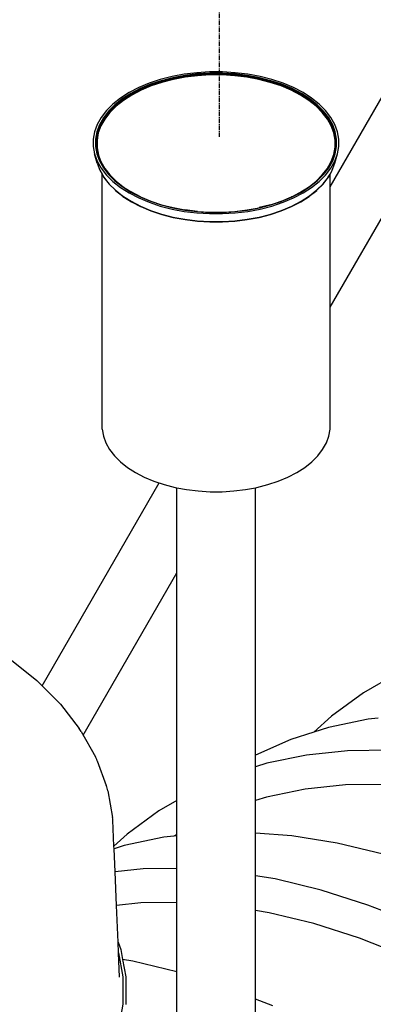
# Model space of a CAD drawing. Extents: x -17300 to -11339, y 1971 to 5059.
# Tile 19 of 81: x -13949 to -13908, y 3027 to 3140. Entities that reach past the tile are written whole.
import ezdxf

# ---------------------------------------------------------------- set-up
doc = ezdxf.new("R2010")
doc.units = 0
doc.header["$MEASUREMENT"] = 0
doc.linetypes.add('CENTER1', pattern=[0.6625, 0.5, -0.075, 0.0125, -0.075])
doc.layers.get('0').update_dxf_attribs({"linetype": 'CONTINUOUS'})
for name, color, linetype in [('CENTERLINE', 3, 'CENTER1'), ('PIPING-PRODUCT-PREMIUM', 5, 'CONTINUOUS'), ('TANK-SLOPE', 2, 'CONTINUOUS')]:
    doc.layers.add(name, color=color, linetype=linetype)

# ---------------------------------------------------------------- blocks, each defined once
blk = doc.blocks.new('5-6 TANKS')
for p, q in [((-131.461, 49.027), (-132.16, 48.896)), ((-131.428, 48.956), (-132.114, 48.827)), ((-131.424, 48.946), (-132.109, 48.818)), ((-131.423, 48.941), (-132.106, 48.813)), ((-131.421, 48.935), (-132.104, 48.807)), ((-131.419, 48.928), (-132.102, 48.8)), ((-131.418, 48.922), (-132.099, 48.794)), ((-131.416, 48.915), (-132.098, 48.787)), ((-131.415, 48.907), (-132.096, 48.78)), ((-131.414, 48.9), (-132.094, 48.773)), ((-130.743, 49.115), (-131.461, 49.027)), ((-130.723, 49.042), (-131.428, 48.956)), ((-130.72, 49.033), (-131.424, 48.946)), ((-130.719, 49.027), (-131.423, 48.941)), ((-130.718, 49.021), (-131.421, 48.935)), ((-130.717, 49.014), (-131.419, 48.928)), ((-130.716, 49.008), (-131.418, 48.922)), ((-130.715, 49.001), (-131.416, 48.915)), ((-130.715, 48.993), (-131.415, 48.907)), ((-130.714, 48.986), (-131.414, 48.9)), ((-130.714, 48.979), (-131.413, 48.893)), ((-130.713, 48.972), (-131.412, 48.886)), ((-130.713, 48.965), (-131.412, 48.879)), ((-130.709, 48.941), (-131.406, 48.856)), ((-130.012, 49.16), (-130.743, 49.115)), ((-130.005, 49.086), (-130.723, 49.042)), ((-130.005, 49.076), (-130.72, 49.033)), ((-130.004, 49.07), (-130.719, 49.027)), ((-130.004, 49.064), (-130.718, 49.021)), ((-130.004, 49.058), (-130.717, 49.014)), ((-130.003, 49.051), (-130.716, 49.008)), ((-130.003, 49.044), (-130.715, 49.001)), ((-130.003, 49.037), (-130.715, 48.993)), ((-130.003, 49.029), (-130.714, 48.986)), ((-130.002, 49.022), (-130.714, 48.979)), ((-130.002, 49.015), (-130.713, 48.972)), ((-130.002, 49.008), (-130.713, 48.965)), ((-130.001, 48.984), (-130.709, 48.941)), ((-129.277, 49.16), (-130.012, 49.16)), ((-129.284, 49.086), (-130.005, 49.086)), ((-129.285, 49.076), (-130.005, 49.076)), ((-129.285, 49.07), (-130.004, 49.07)), ((-129.286, 49.064), (-130.004, 49.064)), ((-129.286, 49.058), (-130.004, 49.058)), ((-129.286, 49.051), (-130.003, 49.051)), ((-129.287, 49.044), (-130.003, 49.044)), ((-129.287, 49.037), (-130.003, 49.037)), ((-129.287, 49.029), (-130.003, 49.029)), ((-129.287, 49.022), (-130.002, 49.022)), ((-129.287, 49.015), (-130.002, 49.015)), ((-129.288, 49.008), (-130.002, 49.008)), ((-129.289, 48.984), (-130.001, 48.984)), ((-128.58, 48.941), (-129.289, 48.984)), ((-128.577, 48.965), (-129.288, 49.008)), ((-128.574, 49.001), (-129.287, 49.044)), ((-128.575, 48.993), (-129.287, 49.037)), ((-128.576, 48.986), (-129.287, 49.029)), ((-128.576, 48.979), (-129.287, 49.022)), ((-128.577, 48.972), (-129.287, 49.015)), ((-128.571, 49.021), (-129.286, 49.064)), ((-128.572, 49.014), (-129.286, 49.058)), ((-128.573, 49.008), (-129.286, 49.051)), ((-128.569, 49.033), (-129.285, 49.076)), ((-128.57, 49.027), (-129.285, 49.07)), ((-128.567, 49.042), (-129.284, 49.086)), ((-128.547, 49.115), (-129.277, 49.16)), ((-127.883, 48.856), (-128.58, 48.941)), ((-127.877, 48.886), (-128.577, 48.972)), ((-127.878, 48.879), (-128.577, 48.965)), ((-127.876, 48.9), (-128.576, 48.986)), ((-127.877, 48.893), (-128.576, 48.979)), ((-127.875, 48.907), (-128.575, 48.993)), ((-127.873, 48.915), (-128.574, 49.001)), ((-127.872, 48.922), (-128.573, 49.008)), ((-127.87, 48.928), (-128.572, 49.014)), ((-127.869, 48.935), (-128.571, 49.021)), ((-127.867, 48.941), (-128.57, 49.027)), ((-127.865, 48.946), (-128.569, 49.033)), ((-127.861, 48.956), (-128.567, 49.042)), ((-127.828, 49.027), (-128.547, 49.115)), ((-127.195, 48.773), (-127.876, 48.9)), ((-127.194, 48.78), (-127.875, 48.907)), ((-127.192, 48.787), (-127.873, 48.915)), ((-127.19, 48.794), (-127.872, 48.922)), ((-127.188, 48.8), (-127.87, 48.928)), ((-127.186, 48.807), (-127.869, 48.935)), ((-127.183, 48.813), (-127.867, 48.941)), ((-127.181, 48.818), (-127.865, 48.946)), ((-127.176, 48.827), (-127.861, 48.956)), ((-127.13, 48.896), (-127.828, 49.027)), ((-133.467, 48.512), (-134.062, 48.262)), ((-133.397, 48.45), (-133.981, 48.205)), ((-133.39, 48.441), (-133.972, 48.197)), ((-133.386, 48.436), (-133.967, 48.192)), ((-133.382, 48.431), (-133.963, 48.187)), ((-133.379, 48.425), (-133.959, 48.181)), ((-133.375, 48.418), (-133.955, 48.175)), ((-133.372, 48.412), (-133.952, 48.169)), ((-133.37, 48.405), (-133.949, 48.162)), ((-133.367, 48.398), (-133.946, 48.155)), ((-133.366, 48.391), (-133.944, 48.148)), ((-133.364, 48.384), (-133.942, 48.142)), ((-133.363, 48.377), (-133.941, 48.135)), ((-133.351, 48.356), (-133.928, 48.114)), ((-132.831, 48.724), (-133.467, 48.512)), ((-132.773, 48.658), (-133.397, 48.45)), ((-132.766, 48.649), (-133.39, 48.441)), ((-132.763, 48.644), (-133.386, 48.436)), ((-132.76, 48.638), (-133.382, 48.431)), ((-132.757, 48.632), (-133.379, 48.425)), ((-132.754, 48.625), (-133.375, 48.418)), ((-132.752, 48.618), (-133.372, 48.412)), ((-132.75, 48.612), (-133.37, 48.405)), ((-132.748, 48.605), (-133.367, 48.398)), ((-132.746, 48.597), (-133.366, 48.391)), ((-132.745, 48.591), (-133.364, 48.384)), ((-132.744, 48.584), (-133.363, 48.377)), ((-132.735, 48.561), (-133.351, 48.356)), ((-132.16, 48.896), (-132.831, 48.724)), ((-132.114, 48.827), (-132.773, 48.658)), ((-132.109, 48.818), (-132.766, 48.649)), ((-132.106, 48.813), (-132.763, 48.644)), ((-132.104, 48.807), (-132.76, 48.638)), ((-132.102, 48.8), (-132.757, 48.632)), ((-132.099, 48.794), (-132.754, 48.625)), ((-132.098, 48.787), (-132.752, 48.618)), ((-132.096, 48.78), (-132.75, 48.612)), ((-132.094, 48.773), (-132.748, 48.605)), ((-132.093, 48.765), (-132.746, 48.597)), ((-132.092, 48.758), (-132.745, 48.591)), ((-132.091, 48.752), (-132.744, 48.584)), ((-132.084, 48.728), (-132.735, 48.561)), ((-131.413, 48.893), (-132.093, 48.765)), ((-131.412, 48.886), (-132.092, 48.758)), ((-131.412, 48.879), (-132.091, 48.752)), ((-131.406, 48.856), (-132.084, 48.728)), ((-127.206, 48.728), (-127.883, 48.856)), ((-127.198, 48.752), (-127.878, 48.879)), ((-127.197, 48.765), (-127.877, 48.893)), ((-127.198, 48.758), (-127.877, 48.886)), ((-126.555, 48.561), (-127.206, 48.728)), ((-126.545, 48.591), (-127.198, 48.758)), ((-126.546, 48.584), (-127.198, 48.752)), ((-126.543, 48.597), (-127.197, 48.765)), ((-126.542, 48.605), (-127.195, 48.773)), ((-126.54, 48.612), (-127.194, 48.78)), ((-126.538, 48.618), (-127.192, 48.787)), ((-126.535, 48.625), (-127.19, 48.794)), ((-126.532, 48.632), (-127.188, 48.8)), ((-126.53, 48.638), (-127.186, 48.807)), ((-126.526, 48.644), (-127.183, 48.813)), ((-126.523, 48.649), (-127.181, 48.818)), ((-126.517, 48.658), (-127.176, 48.827)), ((-126.459, 48.724), (-127.13, 48.896)), ((-125.938, 48.356), (-126.555, 48.561)), ((-125.927, 48.377), (-126.546, 48.584)), ((-125.926, 48.384), (-126.545, 48.591)), ((-125.924, 48.391), (-126.543, 48.597)), ((-125.922, 48.398), (-126.542, 48.605)), ((-125.92, 48.405), (-126.54, 48.612)), ((-125.917, 48.412), (-126.538, 48.618)), ((-125.914, 48.418), (-126.535, 48.625)), ((-125.911, 48.425), (-126.532, 48.632)), ((-125.907, 48.431), (-126.53, 48.638)), ((-125.904, 48.436), (-126.526, 48.644)), ((-125.9, 48.441), (-126.523, 48.649)), ((-125.892, 48.45), (-126.517, 48.658)), ((-125.822, 48.512), (-126.459, 48.724)), ((-125.362, 48.114), (-125.938, 48.356)), ((-125.349, 48.135), (-125.927, 48.377)), ((-125.347, 48.142), (-125.926, 48.384)), ((-125.346, 48.148), (-125.924, 48.391)), ((-125.343, 48.155), (-125.922, 48.398)), ((-125.341, 48.162), (-125.92, 48.405)), ((-125.338, 48.169), (-125.917, 48.412)), ((-125.334, 48.175), (-125.914, 48.418)), ((-125.33, 48.181), (-125.911, 48.425)), ((-125.326, 48.187), (-125.907, 48.431)), ((-125.322, 48.192), (-125.904, 48.436)), ((-125.318, 48.197), (-125.9, 48.441)), ((-125.309, 48.205), (-125.892, 48.45)), ((-125.228, 48.262), (-125.822, 48.512)), ((-134.608, 47.978), (-135.099, 47.663)), ((-134.517, 47.926), (-135, 47.617)), ((-134.507, 47.919), (-134.988, 47.61)), ((-134.502, 47.914), (-134.983, 47.606)), ((-134.497, 47.909), (-134.978, 47.601)), ((-134.492, 47.904), (-134.973, 47.596)), ((-134.488, 47.898), (-134.968, 47.59)), ((-134.484, 47.892), (-134.964, 47.584)), ((-134.481, 47.885), (-134.96, 47.578)), ((-134.478, 47.879), (-134.957, 47.572)), ((-134.475, 47.872), (-134.954, 47.565)), ((-134.474, 47.865), (-134.952, 47.559)), ((-134.472, 47.859), (-134.95, 47.552)), ((-134.457, 47.839), (-134.934, 47.533)), ((-134.062, 48.262), (-134.608, 47.978)), ((-133.981, 48.205), (-134.517, 47.926)), ((-133.972, 48.197), (-134.507, 47.919)), ((-133.967, 48.192), (-134.502, 47.914)), ((-133.963, 48.187), (-134.497, 47.909)), ((-133.959, 48.181), (-134.492, 47.904)), ((-133.955, 48.175), (-134.488, 47.898)), ((-133.952, 48.169), (-134.484, 47.892)), ((-133.949, 48.162), (-134.481, 47.885)), ((-133.946, 48.155), (-134.478, 47.879)), ((-133.944, 48.148), (-134.475, 47.872)), ((-133.942, 48.142), (-134.474, 47.865)), ((-133.941, 48.135), (-134.472, 47.859)), ((-133.928, 48.114), (-134.457, 47.839)), ((-124.832, 47.839), (-125.362, 48.114)), ((-124.818, 47.859), (-125.349, 48.135)), ((-124.816, 47.865), (-125.347, 48.142)), ((-124.814, 47.872), (-125.346, 48.148)), ((-124.812, 47.879), (-125.343, 48.155)), ((-124.809, 47.885), (-125.341, 48.162)), ((-124.805, 47.892), (-125.338, 48.169)), ((-124.801, 47.898), (-125.334, 48.175)), ((-124.797, 47.904), (-125.33, 48.181)), ((-124.793, 47.909), (-125.326, 48.187)), ((-124.788, 47.914), (-125.322, 48.192)), ((-124.783, 47.919), (-125.318, 48.197)), ((-124.773, 47.926), (-125.309, 48.205)), ((-124.682, 47.978), (-125.228, 48.262)), ((-124.356, 47.533), (-124.832, 47.839)), ((-124.339, 47.552), (-124.818, 47.859)), ((-124.338, 47.559), (-124.816, 47.865)), ((-124.336, 47.565), (-124.814, 47.872)), ((-124.333, 47.572), (-124.812, 47.879)), ((-124.33, 47.578), (-124.809, 47.885)), ((-124.326, 47.584), (-124.805, 47.892)), ((-124.322, 47.59), (-124.801, 47.898)), ((-124.317, 47.596), (-124.797, 47.904)), ((-124.312, 47.601), (-124.793, 47.909)), ((-124.307, 47.606), (-124.788, 47.914)), ((-124.301, 47.61), (-124.783, 47.919)), ((-124.29, 47.617), (-124.773, 47.926)), ((-124.19, 47.663), (-124.682, 47.978)), ((-135.531, 47.32), (-135.898, 46.953)), ((-135.423, 47.28), (-135.784, 46.919)), ((-135.411, 47.274), (-135.771, 46.914)), ((-135.405, 47.27), (-135.765, 46.911)), ((-135.4, 47.266), (-135.759, 46.907)), ((-135.394, 47.261), (-135.753, 46.902)), ((-135.389, 47.256), (-135.748, 46.897)), ((-135.385, 47.25), (-135.743, 46.892)), ((-135.381, 47.244), (-135.739, 46.886)), ((-135.377, 47.238), (-135.735, 46.88)), ((-135.374, 47.231), (-135.732, 46.874)), ((-135.372, 47.225), (-135.729, 46.868)), ((-135.37, 47.219), (-135.728, 46.861)), ((-135.099, 47.663), (-135.531, 47.32)), ((-135, 47.617), (-135.423, 47.28)), ((-134.988, 47.61), (-135.411, 47.274)), ((-134.983, 47.606), (-135.405, 47.27)), ((-134.978, 47.601), (-135.4, 47.266)), ((-134.973, 47.596), (-135.394, 47.261)), ((-134.968, 47.59), (-135.389, 47.256)), ((-134.964, 47.584), (-135.385, 47.25)), ((-134.96, 47.578), (-135.381, 47.244)), ((-134.957, 47.572), (-135.377, 47.238)), ((-134.954, 47.565), (-135.374, 47.231)), ((-134.952, 47.559), (-135.372, 47.225)), ((-134.95, 47.552), (-135.37, 47.219)), ((-134.934, 47.533), (-135.353, 47.2)), ((-123.937, 47.2), (-124.356, 47.533)), ((-123.919, 47.219), (-124.339, 47.552)), ((-123.918, 47.225), (-124.338, 47.559)), ((-123.915, 47.231), (-124.336, 47.565)), ((-123.912, 47.238), (-124.333, 47.572)), ((-123.909, 47.244), (-124.33, 47.578)), ((-123.905, 47.25), (-124.326, 47.584)), ((-123.9, 47.256), (-124.322, 47.59)), ((-123.895, 47.261), (-124.317, 47.596)), ((-123.89, 47.266), (-124.312, 47.601)), ((-123.884, 47.27), (-124.307, 47.606)), ((-123.878, 47.274), (-124.301, 47.61)), ((-123.866, 47.28), (-124.29, 47.617)), ((-123.759, 47.32), (-124.19, 47.663)), ((-123.562, 46.861), (-123.919, 47.219)), ((-123.56, 46.868), (-123.918, 47.225)), ((-123.558, 46.874), (-123.915, 47.231)), ((-123.555, 46.88), (-123.912, 47.238)), ((-123.551, 46.886), (-123.909, 47.244)), ((-123.547, 46.892), (-123.905, 47.25)), ((-123.542, 46.897), (-123.9, 47.256)), ((-123.536, 46.902), (-123.895, 47.261)), ((-123.531, 46.907), (-123.89, 47.266)), ((-123.525, 46.911), (-123.884, 47.27)), ((-123.518, 46.914), (-123.878, 47.274)), ((-123.506, 46.919), (-123.866, 47.28)), ((-123.391, 46.953), (-123.759, 47.32)), ((-135.898, 46.953), (-136.197, 46.565)), ((-135.784, 46.919), (-136.077, 46.539)), ((-135.771, 46.914), (-136.064, 46.535)), ((-135.765, 46.911), (-136.057, 46.531)), ((-135.759, 46.907), (-136.051, 46.528)), ((-135.753, 46.902), (-136.045, 46.524)), ((-135.748, 46.897), (-136.04, 46.519)), ((-135.743, 46.892), (-136.034, 46.514)), ((-135.739, 46.886), (-136.03, 46.508)), ((-135.735, 46.88), (-136.026, 46.503)), ((-135.732, 46.874), (-136.023, 46.497)), ((-135.729, 46.868), (-136.02, 46.491)), ((-135.728, 46.861), (-136.018, 46.484)), ((-135.709, 46.844), (-135.998, 46.468)), ((-135.353, 47.2), (-135.709, 46.844)), ((-123.581, 46.844), (-123.937, 47.2)), ((-123.291, 46.468), (-123.581, 46.844)), ((-123.271, 46.484), (-123.562, 46.861)), ((-123.27, 46.491), (-123.56, 46.868)), ((-123.267, 46.497), (-123.558, 46.874)), ((-123.264, 46.503), (-123.555, 46.88)), ((-123.26, 46.508), (-123.551, 46.886)), ((-123.255, 46.514), (-123.547, 46.892)), ((-123.25, 46.519), (-123.542, 46.897)), ((-123.245, 46.524), (-123.536, 46.902)), ((-123.239, 46.528), (-123.531, 46.907)), ((-123.232, 46.531), (-123.525, 46.911)), ((-123.226, 46.535), (-123.518, 46.914)), ((-123.212, 46.539), (-123.506, 46.919)), ((-123.093, 46.565), (-123.391, 46.953)), ((-136.424, 46.162), (-136.577, 45.747)), ((-136.3, 46.143), (-136.45, 45.736)), ((-136.286, 46.139), (-136.436, 45.733)), ((-136.279, 46.137), (-136.429, 45.731)), ((-136.197, 46.565), (-136.424, 46.162)), ((-136.273, 46.133), (-136.422, 45.728)), ((-136.267, 46.13), (-136.416, 45.724)), ((-136.261, 46.125), (-136.41, 45.72)), ((-136.256, 46.12), (-136.405, 45.716)), ((-136.251, 46.115), (-136.4, 45.711)), ((-136.247, 46.11), (-136.396, 45.706)), ((-136.244, 46.104), (-136.392, 45.7)), ((-136.241, 46.098), (-136.39, 45.694)), ((-136.239, 46.092), (-136.388, 45.688)), ((-136.077, 46.539), (-136.3, 46.143)), ((-136.064, 46.535), (-136.286, 46.139)), ((-136.057, 46.531), (-136.279, 46.137)), ((-136.051, 46.528), (-136.273, 46.133)), ((-136.045, 46.524), (-136.267, 46.13)), ((-136.04, 46.519), (-136.261, 46.125)), ((-136.034, 46.514), (-136.256, 46.12)), ((-136.03, 46.508), (-136.251, 46.115)), ((-136.026, 46.503), (-136.247, 46.11)), ((-136.023, 46.497), (-136.244, 46.104)), ((-136.02, 46.491), (-136.241, 46.098)), ((-136.018, 46.484), (-136.239, 46.092)), ((-135.998, 46.468), (-136.219, 46.077)), ((-123.071, 46.077), (-123.291, 46.468)), ((-123.051, 46.092), (-123.271, 46.484)), ((-123.049, 46.098), (-123.27, 46.491)), ((-123.046, 46.104), (-123.267, 46.497)), ((-123.043, 46.11), (-123.264, 46.503)), ((-123.039, 46.115), (-123.26, 46.508)), ((-123.034, 46.12), (-123.255, 46.514)), ((-123.029, 46.125), (-123.25, 46.519)), ((-123.023, 46.13), (-123.245, 46.524)), ((-123.017, 46.133), (-123.239, 46.528)), ((-123.01, 46.137), (-123.232, 46.531)), ((-123.003, 46.139), (-123.226, 46.535)), ((-122.989, 46.143), (-123.212, 46.539)), ((-122.866, 46.162), (-123.093, 46.565)), ((-122.902, 45.688), (-123.051, 46.092)), ((-122.9, 45.694), (-123.049, 46.098)), ((-122.897, 45.7), (-123.046, 46.104)), ((-122.894, 45.706), (-123.043, 46.11)), ((-122.89, 45.711), (-123.039, 46.115)), ((-122.885, 45.716), (-123.034, 46.12)), ((-122.879, 45.72), (-123.029, 46.125)), ((-122.874, 45.724), (-123.023, 46.13)), ((-122.867, 45.728), (-123.017, 46.133)), ((-122.861, 45.731), (-123.01, 46.137)), ((-122.854, 45.733), (-123.003, 46.139)), ((-122.839, 45.736), (-122.989, 46.143)), ((-122.713, 45.747), (-122.866, 46.162)), ((-136.577, 45.747), (-136.654, 45.325)), ((-136.45, 45.736), (-136.526, 45.321)), ((-136.436, 45.733), (-136.511, 45.32)), ((-136.429, 45.731), (-136.504, 45.318)), ((-136.422, 45.728), (-136.497, 45.315)), ((-136.416, 45.724), (-136.491, 45.312)), ((-136.41, 45.72), (-136.485, 45.309)), ((-136.405, 45.716), (-136.48, 45.304)), ((-136.4, 45.711), (-136.475, 45.3)), ((-136.396, 45.706), (-136.471, 45.295)), ((-136.392, 45.7), (-136.467, 45.29)), ((-136.39, 45.694), (-136.464, 45.284)), ((-136.388, 45.688), (-136.462, 45.278)), ((-136.367, 45.675), (-136.441, 45.266)), ((-136.219, 46.077), (-136.367, 45.675)), ((-122.923, 45.675), (-123.071, 46.077)), ((-122.848, 45.266), (-122.923, 45.675)), ((-122.827, 45.278), (-122.902, 45.688)), ((-122.825, 45.284), (-122.9, 45.694)), ((-122.823, 45.29), (-122.897, 45.7)), ((-122.819, 45.295), (-122.894, 45.706)), ((-122.815, 45.3), (-122.89, 45.711)), ((-122.81, 45.304), (-122.885, 45.716)), ((-122.805, 45.309), (-122.879, 45.72)), ((-122.799, 45.312), (-122.874, 45.724)), ((-122.792, 45.315), (-122.867, 45.728)), ((-122.785, 45.318), (-122.861, 45.731)), ((-122.778, 45.32), (-122.854, 45.733)), ((-122.764, 45.321), (-122.839, 45.736)), ((-122.636, 45.325), (-122.713, 45.747)), ((-136.654, 45.325), (-136.654, 44.901)), ((-136.526, 45.321), (-136.526, 44.905)), ((-136.511, 45.32), (-136.511, 44.904)), ((-136.504, 45.318), (-136.504, 44.903)), ((-136.497, 45.315), (-136.497, 44.901)), ((-136.491, 45.312), (-136.491, 44.898)), ((-136.485, 45.309), (-136.485, 44.895)), ((-136.48, 45.304), (-136.48, 44.903)), ((-136.475, 45.3), (-136.475, 44.93)), ((-136.471, 45.295), (-136.471, 44.953)), ((-136.467, 44.972), (-136.471, 44.953)), ((-136.467, 45.29), (-136.467, 44.972)), ((-136.464, 44.988), (-136.467, 44.972)), ((-136.467, 44.972), (-136.467, 44.877)), ((-136.464, 45.284), (-136.464, 44.988)), ((-136.462, 44.999), (-136.464, 44.988)), ((-136.464, 44.988), (-136.464, 44.871)), ((-136.462, 45.278), (-136.462, 44.999)), ((-136.462, 44.999), (-136.462, 44.866)), ((-136.441, 45.266), (-136.441, 44.854)), ((-122.848, 45.114), (-122.848, 45.266)), ((-122.848, 44.854), (-122.848, 45.114)), ((-122.827, 44.999), (-122.848, 45.114)), ((-122.827, 44.999), (-122.827, 45.278)), ((-122.827, 44.866), (-122.827, 44.999)), ((-122.825, 44.988), (-122.827, 44.999)), ((-122.825, 44.988), (-122.825, 45.284)), ((-122.825, 44.871), (-122.825, 44.988)), ((-122.823, 44.972), (-122.825, 44.988)), ((-122.823, 44.972), (-122.823, 45.29)), ((-122.823, 44.877), (-122.823, 44.972)), ((-122.819, 44.953), (-122.823, 44.972)), ((-122.819, 44.953), (-122.819, 45.295)), ((-122.815, 44.93), (-122.815, 45.3)), ((-122.81, 44.903), (-122.81, 45.304)), ((-122.805, 44.895), (-122.805, 45.309)), ((-122.799, 44.898), (-122.799, 45.312)), ((-122.792, 44.901), (-122.792, 45.315)), ((-122.785, 44.903), (-122.785, 45.318)), ((-122.778, 44.904), (-122.778, 45.32)), ((-122.764, 44.905), (-122.764, 45.321)), ((-122.636, 44.901), (-122.636, 45.325)), ((-136.654, 44.901), (-136.577, 44.479)), ((-136.426, 43.956), (-136.577, 44.479)), ((-136.577, 44.479), (-136.424, 44.064)), ((-136.526, 44.905), (-136.45, 44.491)), ((-136.511, 44.904), (-136.436, 44.491)), ((-136.504, 44.903), (-136.429, 44.49)), ((-136.497, 44.901), (-136.422, 44.488)), ((-136.491, 44.898), (-136.416, 44.487)), ((-136.485, 44.895), (-136.483, 44.884)), ((-136.48, 44.903), (-136.483, 44.884)), ((-136.483, 44.884), (-136.416, 44.516)), ((-136.475, 44.93), (-136.48, 44.903)), ((-136.48, 44.903), (-136.48, 44.891)), ((-136.48, 44.891), (-136.416, 44.542)), ((-136.475, 44.93), (-136.475, 44.887)), ((-136.475, 44.887), (-136.416, 44.565)), ((-136.471, 44.953), (-136.471, 44.882)), ((-136.471, 44.882), (-136.416, 44.583)), ((-136.467, 44.877), (-136.392, 44.466)), ((-136.464, 44.871), (-136.462, 44.866)), ((-136.462, 44.866), (-136.416, 44.613)), ((-136.45, 44.491), (-136.3, 44.084)), ((-136.437, 44.818), (-136.441, 44.854)), ((-136.441, 44.854), (-136.437, 44.833)), ((-136.437, 44.833), (-136.437, 44.818)), ((-136.437, 44.833), (-136.367, 44.445)), ((-136.437, 44.818), (-136.363, 44.409)), ((-136.436, 44.491), (-136.286, 44.084)), ((-136.429, 44.49), (-136.279, 44.084)), ((-136.422, 44.488), (-136.416, 44.472)), ((-136.416, 44.613), (-136.416, 44.607)), ((-136.416, 44.607), (-136.39, 44.461)), ((-136.416, 44.583), (-136.416, 44.565)), ((-136.416, 44.583), (-136.396, 44.471)), ((-136.416, 44.565), (-136.4, 44.476)), ((-136.416, 44.542), (-136.416, 44.516)), ((-136.416, 44.542), (-136.405, 44.48)), ((-136.416, 44.516), (-136.41, 44.483)), ((-136.416, 44.487), (-136.416, 44.472)), ((-136.416, 44.487), (-136.324, 44.236)), ((-136.416, 44.472), (-136.304, 44.167)), ((-136.41, 44.483), (-136.261, 44.078)), ((-136.405, 44.48), (-136.256, 44.075)), ((-136.4, 44.476), (-136.251, 44.071)), ((-136.396, 44.471), (-136.379, 44.424)), ((-136.392, 44.466), (-136.39, 44.461)), ((-136.39, 44.461), (-136.388, 44.455)), ((-136.388, 44.455), (-136.385, 44.446)), ((-136.385, 44.446), (-136.379, 44.424)), ((-136.385, 44.446), (-136.244, 44.062)), ((-136.379, 44.424), (-136.247, 44.067)), ((-136.367, 44.445), (-136.219, 44.043)), ((-136.363, 44.409), (-136.219, 44.019)), ((-123.071, 44.043), (-122.923, 44.445)), ((-123.071, 44.018), (-122.927, 44.409)), ((-123.046, 44.062), (-122.905, 44.446)), ((-123.043, 44.067), (-122.894, 44.471)), ((-123.029, 44.078), (-122.879, 44.483)), ((-123.023, 44.081), (-122.874, 44.486)), ((-123.005, 44.099), (-122.873, 44.455)), ((-123.003, 44.084), (-122.854, 44.491)), ((-122.989, 44.084), (-122.839, 44.491)), ((-122.986, 44.167), (-122.873, 44.472)), ((-122.933, 44.35), (-122.885, 44.48)), ((-122.927, 44.409), (-122.852, 44.818)), ((-122.923, 44.445), (-122.848, 44.854)), ((-122.92, 44.392), (-122.89, 44.476)), ((-122.902, 44.455), (-122.905, 44.446)), ((-122.9, 44.461), (-122.902, 44.455)), ((-122.9, 44.461), (-122.873, 44.607)), ((-122.9, 44.461), (-122.897, 44.466)), ((-122.897, 44.466), (-122.873, 44.597)), ((-122.894, 44.471), (-122.873, 44.583)), ((-122.89, 44.476), (-122.815, 44.887)), ((-122.885, 44.48), (-122.81, 44.891)), ((-122.879, 44.483), (-122.805, 44.895)), ((-122.874, 44.486), (-122.804, 44.869)), ((-122.873, 44.583), (-122.819, 44.882)), ((-122.873, 44.597), (-122.823, 44.877)), ((-122.873, 44.613), (-122.827, 44.866)), ((-122.873, 44.607), (-122.873, 44.613)), ((-122.873, 44.597), (-122.873, 44.607)), ((-122.873, 44.583), (-122.873, 44.597)), ((-122.873, 44.455), (-122.861, 44.49)), ((-122.873, 44.472), (-122.867, 44.488)), ((-122.873, 44.455), (-122.873, 44.472)), ((-122.867, 44.488), (-122.801, 44.853)), ((-122.866, 44.064), (-122.713, 44.479)), ((-122.863, 43.956), (-122.713, 44.479)), ((-122.861, 44.49), (-122.785, 44.903)), ((-122.854, 44.491), (-122.778, 44.904)), ((-122.852, 44.818), (-122.848, 44.854)), ((-122.839, 44.491), (-122.764, 44.905)), ((-122.827, 44.866), (-122.825, 44.871)), ((-122.819, 44.882), (-122.819, 44.953)), ((-122.815, 44.93), (-122.819, 44.953)), ((-122.815, 44.887), (-122.815, 44.93)), ((-122.81, 44.903), (-122.815, 44.93)), ((-122.81, 44.891), (-122.81, 44.903)), ((-122.804, 44.869), (-122.799, 44.898)), ((-122.801, 44.853), (-122.804, 44.869)), ((-122.801, 44.853), (-122.792, 44.901)), ((-122.713, 44.479), (-122.636, 44.901)), ((-136.424, 43.949), (-136.426, 43.956)), ((-136.424, 44.064), (-136.197, 43.661)), ((-136.424, 43.949), (-136.277, 43.551)), ((-136.324, 44.236), (-136.304, 44.167)), ((-136.324, 44.236), (-136.267, 44.081)), ((-136.304, 44.167), (-136.273, 44.083)), ((-136.3, 44.084), (-136.077, 43.688)), ((-136.286, 44.084), (-136.064, 43.689)), ((-136.279, 44.084), (-136.278, 44.08)), ((-136.278, 44.08), (-136.057, 43.689)), ((-136.273, 44.083), (-136.051, 43.688)), ((-136.267, 44.081), (-136.045, 43.687)), ((-136.261, 44.078), (-136.04, 43.684)), ((-136.256, 44.075), (-136.034, 43.682)), ((-136.251, 44.071), (-136.03, 43.678)), ((-136.247, 44.067), (-136.244, 44.062)), ((-136.244, 44.062), (-136.241, 44.058)), ((-136.241, 44.058), (-136.24, 44.054)), ((-136.24, 44.054), (-136.219, 44.019)), ((-136.219, 44.043), (-135.998, 43.652)), ((-136.219, 44.019), (-136.218, 44.015)), ((-136.218, 44.015), (-136.027, 43.675)), ((-123.291, 43.652), (-123.071, 44.043)), ((-123.262, 43.675), (-123.071, 44.018)), ((-123.26, 43.678), (-123.039, 44.071)), ((-123.255, 43.682), (-123.034, 44.075)), ((-123.25, 43.684), (-123.029, 44.078)), ((-123.245, 43.687), (-123.023, 44.081)), ((-123.239, 43.688), (-123.017, 44.083)), ((-123.232, 43.689), (-123.01, 44.084)), ((-123.226, 43.689), (-123.003, 44.084)), ((-123.212, 43.688), (-122.989, 44.084)), ((-123.093, 43.661), (-122.866, 44.064)), ((-123.071, 44.018), (-123.051, 44.052)), ((-123.051, 44.052), (-123.05, 44.054)), ((-123.05, 44.054), (-123.049, 44.057)), ((-123.048, 44.058), (-123.049, 44.057)), ((-123.046, 44.062), (-123.048, 44.058)), ((-123.046, 44.062), (-123.043, 44.067)), ((-123.039, 44.071), (-122.92, 44.392)), ((-123.034, 44.075), (-122.933, 44.35)), ((-123.017, 44.083), (-122.986, 44.167)), ((-123.013, 43.551), (-122.866, 43.949)), ((-123.01, 44.084), (-123.007, 44.093)), ((-123.005, 44.099), (-123.007, 44.093)), ((-122.986, 44.167), (-123.005, 44.099)), ((-122.92, 44.392), (-122.933, 44.35)), ((-122.866, 43.949), (-122.863, 43.956)), ((-136.277, 43.551), (-136.274, 43.543)), ((-136.277, 43.551), (-136.152, 43.329)), ((-136.271, 43.536), (-136.274, 43.543)), ((-136.271, 43.536), (-136.152, 43.326)), ((-136.197, 43.661), (-135.898, 43.274)), ((-136.152, 43.329), (-136.055, 43.156)), ((-136.152, 43.326), (-136.152, 43.329)), ((-136.152, 43.326), (-136.049, 43.142)), ((-136.152, 28.756), (-136.152, 43.326)), ((-136.077, 43.688), (-135.784, 43.307)), ((-136.064, 43.689), (-135.771, 43.31)), ((-136.057, 43.689), (-135.765, 43.31)), ((-136.051, 43.688), (-135.759, 43.309)), ((-136.045, 43.687), (-135.753, 43.308)), ((-136.04, 43.684), (-135.748, 43.306)), ((-136.034, 43.682), (-135.744, 43.304)), ((-136.03, 43.678), (-136.027, 43.675)), ((-136.027, 43.675), (-136.026, 43.674)), ((-136.026, 43.674), (-136.026, 43.672)), ((-136.026, 43.672), (-136.024, 43.671)), ((-136.024, 43.671), (-136.023, 43.67)), ((-136.023, 43.67), (-136.021, 43.667)), ((-136.021, 43.667), (-135.739, 43.301)), ((-135.998, 43.652), (-135.709, 43.276)), ((-135.784, 43.307), (-135.423, 42.947)), ((-135.771, 43.31), (-135.411, 42.95)), ((-135.765, 43.31), (-135.405, 42.95)), ((-135.759, 43.309), (-135.4, 42.95)), ((-135.753, 43.308), (-135.728, 43.283)), ((-135.748, 43.306), (-135.739, 43.297)), ((-135.744, 43.304), (-135.743, 43.304)), ((-135.743, 43.304), (-135.739, 43.297)), ((-135.743, 43.304), (-135.739, 43.301)), ((-135.739, 43.301), (-135.737, 43.298)), ((-135.739, 43.297), (-135.728, 43.283)), ((-135.739, 43.297), (-135.729, 43.288)), ((-135.737, 43.298), (-135.736, 43.298)), ((-135.737, 43.298), (-135.735, 43.297)), ((-135.736, 43.298), (-135.735, 43.297)), ((-135.735, 43.297), (-135.385, 42.946)), ((-135.735, 43.297), (-135.729, 43.288)), ((-135.729, 43.288), (-135.389, 42.948)), ((-135.728, 43.283), (-135.394, 42.949)), ((-123.905, 42.946), (-123.558, 43.293)), ((-123.9, 42.948), (-123.56, 43.288)), ((-123.895, 42.949), (-123.562, 43.283)), ((-123.89, 42.95), (-123.531, 43.309)), ((-123.884, 42.95), (-123.525, 43.31)), ((-123.878, 42.95), (-123.518, 43.31)), ((-123.866, 42.947), (-123.506, 43.307)), ((-123.581, 43.276), (-123.291, 43.652)), ((-123.562, 43.283), (-123.536, 43.308)), ((-123.562, 43.283), (-123.551, 43.297)), ((-123.56, 43.288), (-123.551, 43.297)), ((-123.56, 43.288), (-123.558, 43.293)), ((-123.558, 43.293), (-123.555, 43.297)), ((-123.554, 43.298), (-123.555, 43.297)), ((-123.553, 43.298), (-123.554, 43.298)), ((-123.551, 43.301), (-123.553, 43.298)), ((-123.551, 43.301), (-123.27, 43.665)), ((-123.551, 43.297), (-123.542, 43.306)), ((-123.551, 43.297), (-123.547, 43.304)), ((-123.551, 43.301), (-123.547, 43.304)), ((-123.547, 43.304), (-123.545, 43.304)), ((-123.545, 43.304), (-123.269, 43.663)), ((-123.542, 43.306), (-123.25, 43.684)), ((-123.536, 43.308), (-123.245, 43.687)), ((-123.531, 43.309), (-123.239, 43.688)), ((-123.525, 43.31), (-123.232, 43.689)), ((-123.518, 43.31), (-123.226, 43.689)), ((-123.506, 43.307), (-123.212, 43.688)), ((-123.391, 43.274), (-123.093, 43.661)), ((-123.27, 43.665), (-123.268, 43.667)), ((-123.269, 43.663), (-123.27, 43.665)), ((-123.269, 43.663), (-123.255, 43.682)), ((-123.268, 43.667), (-123.267, 43.67)), ((-123.266, 43.671), (-123.267, 43.67)), ((-123.264, 43.672), (-123.266, 43.671)), ((-123.264, 43.674), (-123.262, 43.675)), ((-123.264, 43.674), (-123.264, 43.672)), ((-123.262, 43.675), (-123.26, 43.678)), ((-123.241, 43.142), (-123.137, 43.326)), ((-123.235, 43.156), (-123.137, 43.329)), ((-123.137, 43.329), (-123.013, 43.551)), ((-123.137, 43.326), (-123.019, 43.536)), ((-123.137, 43.326), (-123.137, 43.329)), ((-123.137, 28.756), (-123.137, 43.326)), ((-123.019, 43.536), (-123.015, 43.543)), ((-123.015, 43.543), (-123.013, 43.551)), ((-136.055, 43.156), (-135.762, 42.777)), ((-136.044, 43.136), (-136.049, 43.142)), ((-136.044, 43.136), (-135.752, 42.758)), ((-135.898, 43.274), (-135.531, 42.906)), ((-135.762, 42.777), (-135.403, 42.418)), ((-135.752, 42.758), (-135.394, 42.399)), ((-135.709, 43.276), (-135.353, 42.921)), ((-135.531, 42.906), (-135.099, 42.563)), ((-135.423, 42.947), (-135, 42.61)), ((-135.411, 42.95), (-134.988, 42.614)), ((-135.405, 42.95), (-134.983, 42.615)), ((-135.4, 42.95), (-135.378, 42.933)), ((-135.394, 42.949), (-135.378, 42.933)), ((-135.394, 42.949), (-135.378, 42.936)), ((-135.389, 42.948), (-134.968, 42.613)), ((-135.385, 42.946), (-135.381, 42.943)), ((-135.381, 42.943), (-135.379, 42.941)), ((-135.379, 42.941), (-135.353, 42.921)), ((-135.378, 42.936), (-135.372, 42.93)), ((-135.378, 42.933), (-134.978, 42.615)), ((-135.372, 42.93), (-134.973, 42.614)), ((-135.353, 42.921), (-134.968, 42.613)), ((-124.32, 42.613), (-123.936, 42.921)), ((-124.315, 42.614), (-123.895, 42.949)), ((-124.312, 42.615), (-123.89, 42.95)), ((-124.307, 42.615), (-123.884, 42.95)), ((-124.301, 42.614), (-123.878, 42.95)), ((-124.29, 42.61), (-123.866, 42.947)), ((-124.19, 42.563), (-123.759, 42.906)), ((-123.936, 42.921), (-123.581, 43.276)), ((-123.936, 42.921), (-123.912, 42.939)), ((-123.909, 42.943), (-123.912, 42.939)), ((-123.909, 42.943), (-123.905, 42.946)), ((-123.905, 42.946), (-123.9, 42.948)), ((-123.896, 42.399), (-123.537, 42.758)), ((-123.887, 42.418), (-123.527, 42.777)), ((-123.759, 42.906), (-123.391, 43.274)), ((-123.537, 42.758), (-123.245, 43.136)), ((-123.527, 42.777), (-123.235, 43.156)), ((-123.245, 43.136), (-123.241, 43.142)), ((-135.403, 42.418), (-134.981, 42.082)), ((-135.389, 42.394), (-135.394, 42.399)), ((-135.389, 42.394), (-134.967, 42.059)), ((-135.099, 42.563), (-134.608, 42.248)), ((-135, 42.61), (-134.517, 42.3)), ((-134.988, 42.614), (-134.507, 42.305)), ((-134.983, 42.615), (-134.502, 42.306)), ((-134.978, 42.615), (-134.963, 42.606)), ((-134.973, 42.614), (-134.963, 42.606)), ((-134.973, 42.614), (-134.962, 42.608)), ((-134.964, 42.611), (-134.968, 42.613)), ((-134.964, 42.611), (-134.962, 42.609)), ((-134.963, 42.606), (-134.954, 42.601)), ((-134.962, 42.609), (-134.96, 42.608)), ((-134.962, 42.608), (-134.954, 42.601)), ((-134.962, 42.608), (-134.492, 42.306)), ((-134.96, 42.608), (-134.488, 42.305)), ((-134.954, 42.601), (-134.939, 42.591)), ((-134.939, 42.591), (-134.934, 42.587)), ((-134.934, 42.587), (-134.497, 42.307)), ((-134.608, 42.248), (-134.062, 41.964)), ((-134.517, 42.3), (-133.981, 42.022)), ((-134.507, 42.305), (-133.972, 42.027)), ((-134.502, 42.306), (-133.967, 42.028)), ((-133.963, 42.029), (-134.497, 42.307)), ((-134.492, 42.306), (-134.485, 42.302)), ((-134.488, 42.305), (-134.484, 42.304)), ((-134.485, 42.302), (-134.478, 42.298)), ((-134.484, 42.304), (-133.955, 42.028)), ((-134.478, 42.298), (-133.961, 42.029)), ((-125.33, 42.029), (-124.809, 42.301)), ((-125.326, 42.029), (-124.809, 42.301)), ((-125.322, 42.028), (-124.822, 42.288)), ((-125.321, 42.028), (-124.877, 42.258)), ((-125.318, 42.027), (-124.895, 42.247)), ((-125.316, 42.026), (-124.911, 42.236)), ((-125.309, 42.022), (-124.773, 42.3)), ((-125.228, 41.964), (-124.682, 42.248)), ((-124.911, 42.236), (-124.818, 42.285)), ((-124.911, 42.236), (-124.895, 42.247)), ((-124.895, 42.247), (-124.801, 42.296)), ((-124.895, 42.247), (-124.877, 42.258)), ((-124.877, 42.258), (-124.874, 42.26)), ((-124.874, 42.26), (-124.832, 42.282)), ((-124.832, 42.282), (-124.816, 42.29)), ((-124.832, 42.282), (-124.822, 42.288)), ((-124.822, 42.288), (-124.802, 42.299)), ((-124.818, 42.285), (-124.801, 42.296)), ((-124.816, 42.29), (-124.802, 42.299)), ((-124.809, 42.301), (-124.805, 42.304)), ((-124.809, 42.301), (-124.805, 42.302)), ((-124.805, 42.302), (-124.797, 42.306)), ((-124.805, 42.304), (-124.801, 42.305)), ((-124.802, 42.299), (-124.788, 42.306)), ((-124.801, 42.305), (-124.337, 42.602)), ((-124.801, 42.296), (-124.785, 42.306)), ((-124.801, 42.305), (-124.797, 42.306)), ((-124.801, 42.296), (-124.783, 42.305)), ((-124.797, 42.306), (-124.337, 42.602)), ((-124.797, 42.306), (-124.795, 42.306)), ((-124.795, 42.306), (-124.336, 42.601)), ((-124.795, 42.306), (-124.793, 42.307)), ((-124.793, 42.307), (-124.326, 42.606)), ((-124.788, 42.306), (-124.307, 42.615)), ((-124.783, 42.305), (-124.301, 42.614)), ((-124.773, 42.3), (-124.29, 42.61)), ((-124.682, 42.248), (-124.19, 42.563)), ((-124.337, 42.602), (-124.333, 42.605)), ((-124.336, 42.601), (-124.327, 42.608)), ((-124.333, 42.605), (-124.332, 42.606)), ((-124.332, 42.606), (-124.33, 42.608)), ((-124.33, 42.608), (-124.329, 42.608)), ((-124.329, 42.608), (-124.328, 42.61)), ((-124.328, 42.61), (-124.326, 42.611)), ((-124.327, 42.608), (-124.322, 42.613)), ((-124.326, 42.606), (-124.312, 42.615)), ((-124.326, 42.606), (-124.317, 42.614)), ((-124.322, 42.613), (-124.326, 42.611)), ((-124.322, 42.613), (-124.32, 42.613)), ((-124.322, 42.059), (-123.901, 42.394)), ((-124.32, 42.613), (-124.317, 42.614)), ((-124.317, 42.614), (-124.315, 42.614)), ((-124.309, 42.082), (-123.887, 42.418)), ((-123.901, 42.394), (-123.896, 42.399)), ((-134.981, 42.082), (-134.5, 41.774)), ((-134.962, 42.056), (-134.967, 42.059)), ((-134.962, 42.056), (-134.483, 41.749)), ((-134.5, 41.774), (-133.966, 41.496)), ((-134.483, 41.749), (-133.951, 41.472)), ((-134.062, 41.964), (-133.467, 41.715)), ((-133.981, 42.022), (-133.397, 41.777)), ((-133.972, 42.027), (-133.39, 41.783)), ((-133.967, 42.028), (-133.387, 41.784)), ((-133.963, 42.029), (-133.961, 42.029)), ((-133.961, 42.029), (-133.959, 42.029)), ((-133.959, 42.029), (-133.955, 42.028)), ((-133.955, 42.028), (-133.953, 42.027)), ((-133.953, 42.027), (-133.952, 42.027)), ((-133.952, 42.027), (-133.379, 41.786)), ((-133.952, 42.027), (-133.382, 41.785)), ((-133.467, 41.715), (-132.831, 41.503)), ((-133.397, 41.777), (-132.773, 41.569)), ((-133.39, 41.783), (-133.366, 41.775)), ((-133.387, 41.784), (-133.366, 41.775)), ((-133.387, 41.784), (-133.367, 41.779)), ((-133.382, 41.785), (-132.76, 41.578)), ((-133.382, 41.785), (-133.367, 41.779)), ((-133.379, 41.786), (-133.375, 41.785)), ((-133.375, 41.785), (-133.372, 41.784)), ((-133.372, 41.784), (-132.757, 41.578)), ((-133.367, 41.779), (-132.763, 41.577)), ((-133.366, 41.775), (-132.766, 41.575)), ((-126.53, 41.578), (-125.917, 41.784)), ((-126.53, 41.578), (-125.92, 41.782)), ((-126.526, 41.577), (-125.904, 41.784)), ((-126.523, 41.575), (-125.924, 41.775)), ((-126.521, 41.573), (-125.926, 41.771)), ((-126.519, 41.571), (-125.938, 41.765)), ((-126.517, 41.569), (-125.927, 41.766)), ((-126.459, 41.503), (-125.822, 41.715)), ((-125.938, 41.765), (-125.926, 41.77)), ((-125.927, 41.766), (-125.896, 41.779)), ((-125.927, 41.766), (-125.892, 41.777)), ((-125.926, 41.771), (-125.9, 41.783)), ((-125.924, 41.775), (-125.904, 41.784)), ((-125.924, 41.775), (-125.9, 41.783)), ((-125.92, 41.782), (-125.907, 41.785)), ((-125.92, 41.782), (-125.917, 41.784)), ((-125.917, 41.784), (-125.914, 41.785)), ((-125.914, 41.785), (-125.911, 41.786)), ((-125.911, 41.786), (-125.338, 42.027)), ((-125.907, 41.785), (-125.343, 42.022)), ((-125.904, 41.784), (-125.339, 42.021)), ((-125.9, 41.783), (-125.318, 42.027)), ((-125.892, 41.777), (-125.309, 42.022)), ((-125.822, 41.715), (-125.228, 41.964)), ((-125.343, 42.022), (-125.339, 42.024)), ((-125.339, 42.021), (-125.325, 42.029)), ((-125.339, 42.024), (-125.326, 42.029)), ((-125.339, 42.021), (-125.322, 42.028)), ((-125.339, 41.472), (-124.806, 41.749)), ((-125.337, 42.027), (-125.338, 42.027)), ((-125.334, 42.028), (-125.337, 42.027)), ((-125.33, 42.029), (-125.334, 42.028)), ((-125.324, 41.496), (-124.79, 41.774)), ((-124.806, 41.749), (-124.327, 42.056)), ((-124.79, 41.774), (-124.309, 42.082)), ((-124.327, 42.056), (-124.322, 42.059)), ((-133.966, 41.496), (-133.384, 41.252)), ((-133.946, 41.47), (-133.951, 41.472)), ((-133.946, 41.47), (-133.368, 41.227)), ((-133.384, 41.252), (-132.762, 41.045)), ((-133.368, 41.227), (-132.748, 41.02)), ((-132.831, 41.503), (-132.16, 41.33)), ((-132.773, 41.569), (-132.114, 41.399)), ((-132.766, 41.575), (-132.109, 41.406)), ((-132.763, 41.577), (-132.106, 41.408)), ((-132.762, 41.045), (-132.105, 40.876)), ((-132.76, 41.578), (-132.756, 41.577)), ((-132.757, 41.578), (-132.754, 41.578)), ((-132.756, 41.577), (-132.752, 41.577)), ((-132.754, 41.578), (-132.752, 41.577)), ((-132.752, 41.577), (-132.102, 41.41)), ((-132.752, 41.577), (-132.104, 41.409)), ((-132.16, 41.33), (-131.461, 41.199)), ((-132.114, 41.399), (-131.428, 41.271)), ((-132.109, 41.406), (-131.424, 41.277)), ((-132.106, 41.408), (-131.423, 41.28)), ((-132.104, 41.409), (-132.102, 41.41)), ((-132.102, 41.41), (-132.099, 41.41)), ((-132.099, 41.41), (-131.421, 41.281)), ((-131.461, 41.199), (-130.743, 41.111)), ((-131.428, 41.271), (-130.723, 41.184)), ((-130.714, 41.191), (-131.424, 41.277)), ((-131.423, 41.28), (-131.415, 41.279)), ((-131.421, 41.281), (-131.419, 41.282)), ((-131.419, 41.282), (-131.418, 41.282)), ((-131.418, 41.282), (-130.718, 41.195)), ((-131.415, 41.279), (-130.715, 41.193)), ((-130.743, 41.111), (-130.012, 41.067)), ((-130.723, 41.184), (-130.005, 41.141)), ((-130.718, 41.195), (-130.716, 41.196)), ((-130.718, 41.195), (-130.716, 41.195)), ((-130.716, 41.196), (-130.716, 41.195)), ((-130.716, 41.195), (-130.004, 41.152)), ((-130.715, 41.193), (-130.004, 41.15)), ((-130.714, 41.191), (-130.005, 41.148)), ((-130.012, 41.067), (-129.277, 41.067)), ((-130.005, 41.148), (-130.003, 41.148)), ((-130.005, 41.144), (-130.002, 41.144)), ((-130.005, 41.141), (-129.284, 41.141)), ((-130.004, 41.152), (-130.003, 41.152)), ((-130.004, 41.15), (-129.285, 41.15)), ((-130.003, 41.152), (-129.287, 41.152)), ((-130.003, 41.148), (-129.287, 41.148)), ((-130.002, 41.144), (-129.287, 41.144)), ((-129.287, 41.152), (-129.286, 41.152)), ((-129.287, 41.148), (-129.285, 41.148)), ((-129.287, 41.144), (-129.285, 41.144)), ((-129.286, 41.152), (-128.574, 41.195)), ((-129.285, 41.15), (-128.57, 41.193)), ((-129.285, 41.148), (-128.569, 41.191)), ((-129.284, 41.141), (-128.567, 41.184)), ((-129.277, 41.067), (-128.547, 41.111)), ((-128.574, 41.195), (-128.573, 41.196)), ((-128.574, 41.195), (-128.571, 41.195)), ((-128.573, 41.196), (-128.571, 41.195)), ((-128.571, 41.195), (-127.873, 41.281)), ((-128.57, 41.193), (-127.867, 41.28)), ((-128.569, 41.191), (-127.865, 41.277)), ((-128.567, 41.184), (-127.861, 41.271)), ((-128.547, 41.111), (-127.828, 41.199)), ((-127.873, 41.281), (-127.872, 41.282)), ((-127.872, 41.282), (-127.87, 41.282)), ((-127.87, 41.282), (-127.869, 41.281)), ((-127.869, 41.281), (-127.192, 41.409)), ((-127.867, 41.28), (-127.183, 41.408)), ((-127.865, 41.277), (-127.181, 41.406)), ((-127.861, 41.271), (-127.176, 41.399)), ((-127.828, 41.199), (-127.13, 41.33)), ((-127.192, 41.409), (-127.19, 41.41)), ((-127.19, 41.41), (-127.188, 41.41)), ((-126.532, 41.578), (-127.188, 41.41)), ((-127.188, 41.41), (-127.186, 41.409)), ((-127.186, 41.409), (-126.54, 41.575)), ((-127.184, 40.876), (-126.528, 41.045)), ((-127.183, 41.408), (-126.542, 41.572)), ((-127.181, 41.406), (-126.523, 41.575)), ((-127.176, 41.399), (-126.517, 41.569)), ((-127.13, 41.33), (-126.459, 41.503)), ((-126.542, 41.572), (-126.526, 41.577)), ((-126.542, 41.02), (-125.922, 41.227)), ((-126.54, 41.575), (-126.534, 41.577)), ((-126.534, 41.577), (-126.532, 41.578)), ((-126.532, 41.578), (-126.53, 41.578)), ((-126.528, 41.045), (-125.905, 41.252)), ((-125.922, 41.227), (-125.343, 41.47)), ((-125.905, 41.252), (-125.324, 41.496)), ((-125.343, 41.47), (-125.339, 41.472)), ((-132.748, 41.02), (-132.094, 40.852)), ((-132.105, 40.876), (-131.422, 40.748)), ((-132.094, 40.852), (-131.414, 40.725)), ((-131.422, 40.748), (-130.719, 40.661)), ((-131.414, 40.725), (-130.714, 40.639)), ((-130.719, 40.661), (-130.004, 40.618)), ((-130.714, 40.639), (-130.002, 40.596)), ((-130.004, 40.618), (-129.285, 40.618)), ((-130.004, 40.612), (-130, 40.612)), ((-130.002, 40.596), (-129.287, 40.596)), ((-130, 40.612), (-129.29, 40.612)), ((-129.29, 40.612), (-129.286, 40.612)), ((-129.287, 40.596), (-128.577, 40.639)), ((-129.285, 40.618), (-128.571, 40.661)), ((-128.577, 40.639), (-128.576, 40.639)), ((-128.576, 40.639), (-127.876, 40.725)), ((-128.571, 40.661), (-127.868, 40.748)), ((-127.876, 40.725), (-127.195, 40.852)), ((-127.868, 40.748), (-127.184, 40.876)), ((-127.195, 40.852), (-126.542, 41.02)), ((-136.152, 28.756), (-136.081, 28.364)), ((-123.209, 28.364), (-123.137, 28.756)), ((-136.081, 28.364), (-135.939, 27.979)), ((-123.35, 27.979), (-123.209, 28.364)), ((-135.939, 27.979), (-135.728, 27.604)), ((-135.728, 27.604), (-135.451, 27.244)), ((-123.839, 27.244), (-123.561, 27.604)), ((-123.561, 27.604), (-123.35, 27.979)), ((-135.451, 27.244), (-135.11, 26.903)), ((-124.18, 26.903), (-123.839, 27.244)), ((-135.11, 26.903), (-134.709, 26.585)), ((-134.709, 26.585), (-134.253, 26.292)), ((-125.037, 26.292), (-124.581, 26.585)), ((-124.581, 26.585), (-124.18, 26.903)), ((-134.253, 26.292), (-133.746, 26.029)), ((-133.746, 26.029), (-133.194, 25.797)), ((-126.096, 25.797), (-125.544, 26.029)), ((-125.544, 26.029), (-125.037, 26.292)), ((-133.194, 25.797), (-132.603, 25.6)), ((-132.603, 25.6), (-131.98, 25.44)), ((-131.98, 25.44), (-131.892, 25.424)), ((-131.892, 25.424), (-131.331, 25.318)), ((-131.892, 7.566), (-131.892, 25.424)), ((-131.331, 25.318), (-130.664, 25.237)), ((-128.625, 25.237), (-127.958, 25.318)), ((-127.958, 25.318), (-127.398, 25.424)), ((-127.398, 25.424), (-127.31, 25.44)), ((-127.398, 10.156), (-127.398, 25.424)), ((-127.31, 25.44), (-126.686, 25.6)), ((-126.686, 25.6), (-126.096, 25.797)), ((-130.664, 25.237), (-129.986, 25.195)), ((-129.986, 25.195), (-129.304, 25.195)), ((-129.304, 25.195), (-128.625, 25.237)), ((-141.419, 15.646), (-139.884, 14.426)), ((-119.303, 14.834), (-121.239, 13.717)), ((-139.884, 14.426), (-138.579, 13.121)), ((-121.239, 13.717), (-123.049, 12.391)), ((-138.532, 13.066), (-138.579, 13.121)), ((-138.532, 13.066), (-137.467, 11.686)), ((-123.049, 12.391), (-124.068, 11.463)), ((-120.954, 12.203), (-123.219, 11.733)), ((-120.384, 12.263), (-120.954, 12.203)), ((-137.422, 11.626), (-137.467, 11.686)), ((-137.38, 11.564), (-137.422, 11.626)), ((-137.342, 11.498), (-137.38, 11.564)), ((-137.342, 11.498), (-136.529, 10.054)), ((-124.068, 11.463), (-125.382, 11.044)), ((-123.219, 11.733), (-124.068, 11.463)), ((-125.382, 11.044), (-127.398, 10.156)), ((-127.398, 9.487), (-127.398, 10.156)), ((-124.49, 10.161), (-126.754, 9.692)), ((-122.134, 10.41), (-124.49, 10.161)), ((-119.695, 10.437), (-122.134, 10.41)), ((-136.493, 9.984), (-136.529, 10.054)), ((-136.462, 9.913), (-136.493, 9.984)), ((-136.435, 9.84), (-136.462, 9.913)), ((-136.435, 9.84), (-135.914, 8.423)), ((-126.754, 9.692), (-127.398, 9.487)), ((-127.398, 7.561), (-127.398, 9.487)), ((-122.266, 8.462), (-124.558, 8.221)), ((-119.894, 8.488), (-122.266, 8.462)), ((-135.886, 8.348), (-135.914, 8.423)), ((-135.863, 8.272), (-135.886, 8.348)), ((-135.844, 8.194), (-135.863, 8.272)), ((-135.829, 8.116), (-135.844, 8.194)), ((-135.829, 8.116), (-135.552, 6.596)), ((-124.558, 8.221), (-126.76, 7.764)), ((-131.892, 7.566), (-132.906, 6.981)), ((-131.892, 5.619), (-131.892, 7.566)), ((-126.76, 7.764), (-127.398, 7.561)), ((-127.398, 5.709), (-127.398, 7.561)), ((-132.906, 6.981), (-134.717, 5.655)), ((-135.542, 6.516), (-135.552, 6.596)), ((-135.536, 6.436), (-135.542, 6.516)), ((-135.473, 4.965), (-135.536, 6.436)), ((-134.717, 5.655), (-135.473, 4.965)), ((-125.314, 5.547), (-127.398, 5.709)), ((-127.398, 3.271), (-127.398, 5.709)), ((-132.622, 5.466), (-134.886, 4.997)), ((-132.052, 5.527), (-132.622, 5.466)), ((-131.892, 5.619), (-132.052, 5.527)), ((-131.892, 5.543), (-132.052, 5.527)), ((-131.892, 5.543), (-131.892, 5.619)), ((-131.892, 3.695), (-131.892, 5.543)), ((-122.738, 5.13), (-125.314, 5.547)), ((-120.11, 4.495), (-122.738, 5.13)), ((-135.467, 4.812), (-135.473, 4.965)), ((-134.886, 4.997), (-135.467, 4.812)), ((-135.411, 3.504), (-135.467, 4.812)), ((-133.801, 3.674), (-135.411, 3.504)), ((-135.329, 1.579), (-135.411, 3.504)), ((-131.892, 3.695), (-133.801, 3.674)), ((-131.892, 1.749), (-131.892, 3.695)), ((-126.274, 3.089), (-127.398, 3.271)), ((-127.398, 1.285), (-127.398, 3.271)), ((-123.645, 2.453), (-126.274, 3.089)), ((-120.974, 1.601), (-123.645, 2.453)), ((-133.933, 1.726), (-135.329, 1.579)), ((-131.892, 1.749), (-133.933, 1.726)), ((-131.892, -2.214), (-131.892, 1.749)), ((-135.239, -0.513), (-135.329, 1.579)), ((-126.612, 1.158), (-127.398, 1.285)), ((-127.398, -3.768), (-127.398, 1.285)), ((-124.056, 0.539), (-126.612, 1.158)), ((-118.27, 0.534), (-120.974, 1.601)), ((-121.457, -0.29), (-124.056, 0.539)), ((-135.239, -0.513), (-135.085, -0.932)), ((-135.213, -1.136), (-135.239, -0.513)), ((-118.827, -1.328), (-121.457, -0.29)), ((-135.085, -0.932), (-134.979, -1.513)), ((-135.213, -1.136), (-134.964, -2.502)), ((-135.154, -2.508), (-135.213, -1.136)), ((-134.406, -1.606), (-134.979, -1.513)), ((-134.979, -1.513), (-134.8, -2.497)), ((-131.892, -2.214), (-134.406, -1.606)), ((-131.892, -5.431), (-131.892, -2.214)), ((-134.964, -2.502), (-134.964, -4.065)), ((-134.8, -2.497), (-134.8, -4.07)), ((-126.402, -4.161), (-127.398, -3.768)), ((-127.398, -7.391), (-127.398, -3.768)), ((-134.964, -4.065), (-135.247, -5.62))]:
    blk.add_line(p, q)

msp = doc.modelspace()

# ---------------------------------------------------------------- linework, layer by layer
at = {"layer": 'CENTERLINE', "color": 3, "linetype": 'CENTER1'}
msp.add_line((-13925.98, 3126.32), (-13925.98, 3314.12, 0), dxfattribs=at)
at = {"layer": 'PIPING-PRODUCT-PREMIUM'}
for p, q in [((-13913.37, 3120.62, 0), (-13903.52, 3137.67, 0)), ((-13913.37, 3106.87, 0), (-13897.57, 3134.23, 0)), ((-13946.24, 3063.67, 0), (-13932.87, 3086.83, 0)), ((-13941.56, 3058.04, 0), (-13930.87, 3076.54, 0))]:
    msp.add_line(p, q, dxfattribs=at)

# ---------------------------------------------------------------- block references
at = {"layer": 'TANK-SLOPE', "xscale": 2, "yscale": 2, "zscale": 2}
msp.add_blockref('5-6 TANKS', (-13667.09, 3035.43, 0), dxfattribs=at)

doc.saveas('drawing.dxf')
